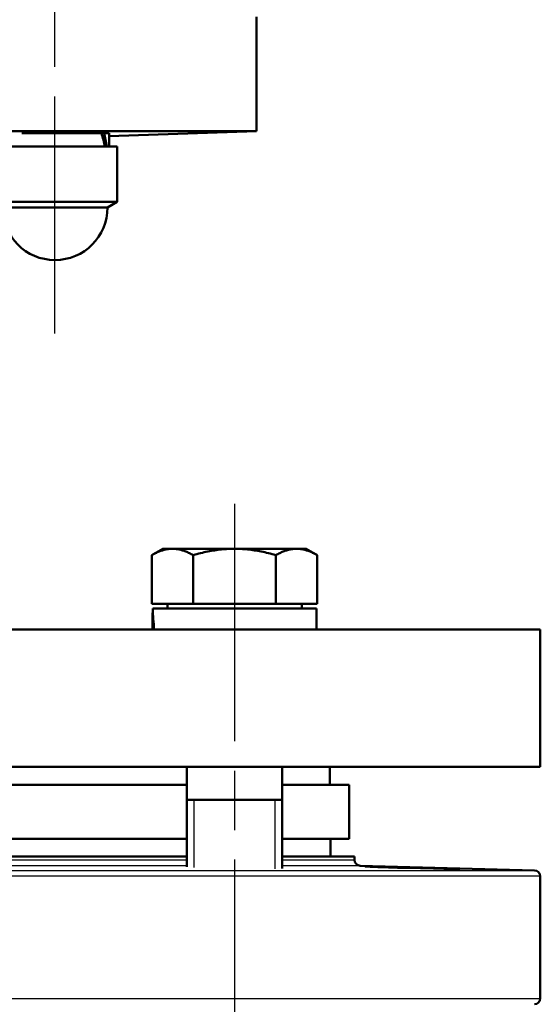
# Model space of a CAD drawing. Header units: millimetres. Extents: x 93 to 1233, y 366 to 1649.
# Tile 8 of 15: x 496 to 583, y 1165 to 1330. Entities that reach past the tile are written whole.
import ezdxf

# ---------------------------------------------------------------- set-up
doc = ezdxf.new("R2010")
doc.units = ezdxf.units.MM
doc.header["$LTSCALE"] = 7
doc.linetypes.add('CHAIN', pattern=[0.3543, 0.2362, -0.0295, 0.0591, -0.0295])
for name, color, linetype, lineweight in [('Gewinde(DIN)', 3, 'Continuous', 25), ('Mittellinie(DIN)', 4, 'CHAIN', 25), ('Sichtbare Kanten(DIN)', 7, 'Continuous', 50), ('Sichtbare tangentiale Kanten(DIN)', 3, 'Continuous', 25)]:
    doc.layers.add(name, color=color, linetype=linetype, lineweight=lineweight)

msp = doc.modelspace()

# ---------------------------------------------------------------- linework, layer by layer
at = {"layer": 'Gewinde(DIN)'}
for p, q in [((506.07, 1310.72), (506.07, 1310.88)), ((525.23, 1199.22), (525.23, 1187.91)), ((538.82, 1187.66), (538.82, 1199.22))]:
    msp.add_line(p, q, dxfattribs=at)
at = {"layer": 'Mittellinie(DIN)', "linetype": 'CHAIN', "ltscale": 23.990969}
for p, q in [((501.97, 1277.22), (501.97, 1540.22)), ((532.02, 1248.72), (532.02, 1144.95))]:
    msp.add_line(p, q, dxfattribs=at)
at = {"layer": 'Sichtbare Kanten(DIN)'}
for p, q in [((535.7, 1330.22), (535.7, 1311.1)), ((367.79, 1311.1), (535.7, 1311.1)), ((511.02, 1310.24), (535.7, 1311.1)), ((496.42, 1310.72), (509.76, 1310.72)), ((506.97, 1310.72), (506.97, 1310.88)), ((509.76, 1310.72), (510.18, 1310.72)), ((510.18, 1310.72), (511.02, 1310.72)), ((511.02, 1308.52), (511.02, 1310.72)), ((491.57, 1308.52), (512.37, 1308.52)), ((512.37, 1299.25), (512.37, 1308.52)), ((491.57, 1299.25), (512.37, 1299.25)), ((510.77, 1298.32), (493.17, 1298.32)), ((510.77, 1298.32), (512.37, 1299.25)), ((520.02, 1241.22), (518.17, 1240.15)), ((521.63, 1241.22), (520.02, 1241.22)), ((532.02, 1241.22), (521.63, 1241.22)), ((542.41, 1241.22), (532.02, 1241.22)), ((544.02, 1241.22), (542.41, 1241.22)), ((544.02, 1241.22), (545.88, 1240.15)), ((518.17, 1232.02), (518.17, 1240.15)), ((525.09, 1232.02), (525.09, 1240.15)), ((538.95, 1232.02), (538.95, 1240.15)), ((545.88, 1232.02), (545.88, 1240.15)), ((525.09, 1232.02), (518.17, 1232.02)), ((520.78, 1232.02), (520.78, 1231.22)), ((538.95, 1232.02), (525.09, 1232.02)), ((545.88, 1232.02), (538.95, 1232.02)), ((543.27, 1232.02), (543.27, 1231.22)), ((545.72, 1231.22), (518.34, 1231.22)), ((545.72, 1231.22), (545.72, 1227.72)), ((518.32, 1230.01), (518.32, 1227.72)), ((318.2, 1227.72), (583.2, 1227.72)), ((583.2, 1227.72), (583.2, 1204.72)), ((583.2, 1204.72), (318.2, 1204.72)), ((524.02, 1204.72), (524.02, 1188.01)), ((540.02, 1204.72), (540.02, 1187.72)), ((547.95, 1201.72), (547.95, 1204.72)), ((377.39, 1201.72), (524.02, 1201.72)), ((540.02, 1201.72), (551.2, 1201.72)), ((551.2, 1201.72), (551.2, 1192.72)), ((524.02, 1199.22), (540.02, 1199.22)), ((377.39, 1192.72), (524.02, 1192.72)), ((540.02, 1192.72), (551.2, 1192.72)), ((548.1, 1192.72), (548.1, 1189.72)), ((377.39, 1189.72), (524.02, 1189.72)), ((540.02, 1189.72), (552.1, 1189.72)), ((552.1, 1189.72), (552.1, 1189.2)), ((553.08, 1188.2), (582.23, 1187.43)), ((583.2, 1186.43), (583.2, 1166.02))]:
    msp.add_line(p, q, dxfattribs=at)
at = {"layer": 'Sichtbare Kanten(DIN)', "flags": 128}
for points in [[(507.29, 1310.72), (507.62, 1310.75), (507.88, 1310.77), (508.07, 1310.79), (508.19, 1310.81), (508.23, 1310.82), (508.2, 1310.84), (508.09, 1310.85), (507.91, 1310.86), (507.66, 1310.87), (507.34, 1310.88), (506.95, 1310.88), (506.51, 1310.88), (506.01, 1310.88), (505.46, 1310.88), (504.87, 1310.87), (504.24, 1310.87), (503.59, 1310.86), (502.92, 1310.84), (502.24, 1310.83), (501.54, 1310.81), (500.82, 1310.79), (500.08, 1310.77), (499.35, 1310.75), (498.68, 1310.72)], [(521.63, 1241.22), (521.49, 1241.22), (521.35, 1241.22), (521.21, 1241.21), (521.08, 1241.19), (520.94, 1241.18), (520.8, 1241.16), (520.66, 1241.13), (520.52, 1241.11), (520.38, 1241.08), (520.24, 1241.04), (520.1, 1241), (519.96, 1240.96), (519.82, 1240.91), (519.68, 1240.87), (519.53, 1240.81), (519.39, 1240.76), (519.24, 1240.69), (519.09, 1240.63), (518.94, 1240.56), (518.79, 1240.49), (518.64, 1240.41), (518.48, 1240.33), (518.33, 1240.24), (518.17, 1240.15)], [(525.09, 1240.15), (524.93, 1240.24), (524.78, 1240.33), (524.62, 1240.41), (524.47, 1240.49), (524.32, 1240.56), (524.17, 1240.63), (524.02, 1240.69), (523.87, 1240.76), (523.73, 1240.81), (523.58, 1240.87), (523.44, 1240.91), (523.3, 1240.96), (523.16, 1241), (523.02, 1241.04), (522.88, 1241.08), (522.74, 1241.11), (522.6, 1241.13), (522.46, 1241.16), (522.32, 1241.18), (522.18, 1241.19), (522.05, 1241.21), (521.91, 1241.22), (521.77, 1241.22), (521.63, 1241.22)], [(532.02, 1241.22), (531.74, 1241.22), (531.47, 1241.22), (531.19, 1241.21), (530.91, 1241.19), (530.64, 1241.18), (530.36, 1241.16), (530.08, 1241.13), (529.81, 1241.11), (529.53, 1241.08), (529.25, 1241.04), (528.97, 1241), (528.68, 1240.96), (528.4, 1240.91), (528.11, 1240.87), (527.83, 1240.81), (527.54, 1240.76), (527.24, 1240.69), (526.95, 1240.63), (526.65, 1240.56), (526.34, 1240.49), (526.04, 1240.41), (525.73, 1240.33), (525.41, 1240.24), (525.09, 1240.15)], [(538.95, 1240.15), (538.63, 1240.24), (538.32, 1240.33), (538.01, 1240.41), (537.7, 1240.49), (537.4, 1240.56), (537.1, 1240.63), (536.8, 1240.69), (536.51, 1240.76), (536.22, 1240.81), (535.93, 1240.87), (535.64, 1240.91), (535.36, 1240.96), (535.08, 1241), (534.8, 1241.04), (534.52, 1241.08), (534.24, 1241.11), (533.96, 1241.13), (533.68, 1241.16), (533.41, 1241.18), (533.13, 1241.19), (532.85, 1241.21), (532.58, 1241.22), (532.3, 1241.22), (532.02, 1241.22)], [(542.41, 1241.22), (542.28, 1241.22), (542.14, 1241.22), (542, 1241.21), (541.86, 1241.19), (541.72, 1241.18), (541.58, 1241.16), (541.45, 1241.13), (541.31, 1241.11), (541.17, 1241.08), (541.03, 1241.04), (540.89, 1241), (540.75, 1240.96), (540.6, 1240.91), (540.46, 1240.87), (540.32, 1240.81), (540.17, 1240.76), (540.02, 1240.69), (539.88, 1240.63), (539.73, 1240.56), (539.58, 1240.49), (539.42, 1240.41), (539.27, 1240.33), (539.11, 1240.24), (538.95, 1240.15)], [(545.88, 1240.15), (545.72, 1240.24), (545.56, 1240.33), (545.41, 1240.41), (545.25, 1240.49), (545.1, 1240.56), (544.95, 1240.63), (544.8, 1240.69), (544.66, 1240.76), (544.51, 1240.81), (544.37, 1240.87), (544.23, 1240.91), (544.08, 1240.96), (543.94, 1241), (543.8, 1241.04), (543.66, 1241.08), (543.52, 1241.11), (543.38, 1241.13), (543.24, 1241.16), (543.11, 1241.18), (542.97, 1241.19), (542.83, 1241.21), (542.69, 1241.22), (542.55, 1241.22), (542.41, 1241.22)], [(559.28, 1187.87), (560.89, 1187.83), (563.15, 1187.77), (565.31, 1187.73), (567.04, 1187.69), (568.4, 1187.67), (569.31, 1187.66), (569.71, 1187.66), (569.57, 1187.68), (568.91, 1187.71), (567.75, 1187.75), (566.2, 1187.79), (564.34, 1187.85), (562.32, 1187.9), (560.25, 1187.95), (558.3, 1188), (556.58, 1188.04), (555.22, 1188.06), (554.31, 1188.07), (553.91, 1188.07), (554.05, 1188.05), (554.73, 1188.02), (556.02, 1187.97), (557.78, 1187.92), (559.28, 1187.87)]]:
    msp.add_lwpolyline(points, dxfattribs=at)
at = {"layer": 'Sichtbare Kanten(DIN)'}
for centre, radius, start, end in [((501.97, 1298.32), 8.8, 180, 0), ((553.1, 1189.2), 1, 180, 268.5), ((582.2, 1186.43), 1, 0, 88.5), ((582.2, 1166.02), 1, 271.5, 0)]:
    msp.add_arc(centre, radius, start, end, dxfattribs=at)
for centre, major_axis, ratio, start_param, end_param in [((501.97, 1307.76), (4.19, -15.52), 0.516644, 1.480836, 1.62231), ((501.97, 1309.29), (4.19, -15.52), 0.516644, 1.38356, 1.524059), ((532.02, 1230.01), (0, 23.73), 0.57735, 1.519679, 1.66735), ((532.02, 1232.44), (0, 23.73), 0.57735, 1.621913, 1.770719)]:
    msp.add_ellipse(centre, major_axis=major_axis, ratio=ratio, start_param=start_param, end_param=end_param, dxfattribs=at)
at = {"layer": 'Sichtbare tangentiale Kanten(DIN)'}
for p, q in [((377.39, 1189.2), (524.02, 1189.2)), ((540.02, 1189.2), (552.1, 1189.2)), ((524.02, 1188.2), (377.39, 1188.2)), ((553.08, 1188.2), (540.02, 1188.2)), ((583.2, 1186.43), (318.2, 1186.43)), ((319.18, 1187.43), (582.23, 1187.43)), ((318.2, 1166.02), (583.2, 1166.02))]:
    msp.add_line(p, q, dxfattribs=at)

doc.saveas('drawing.dxf')
